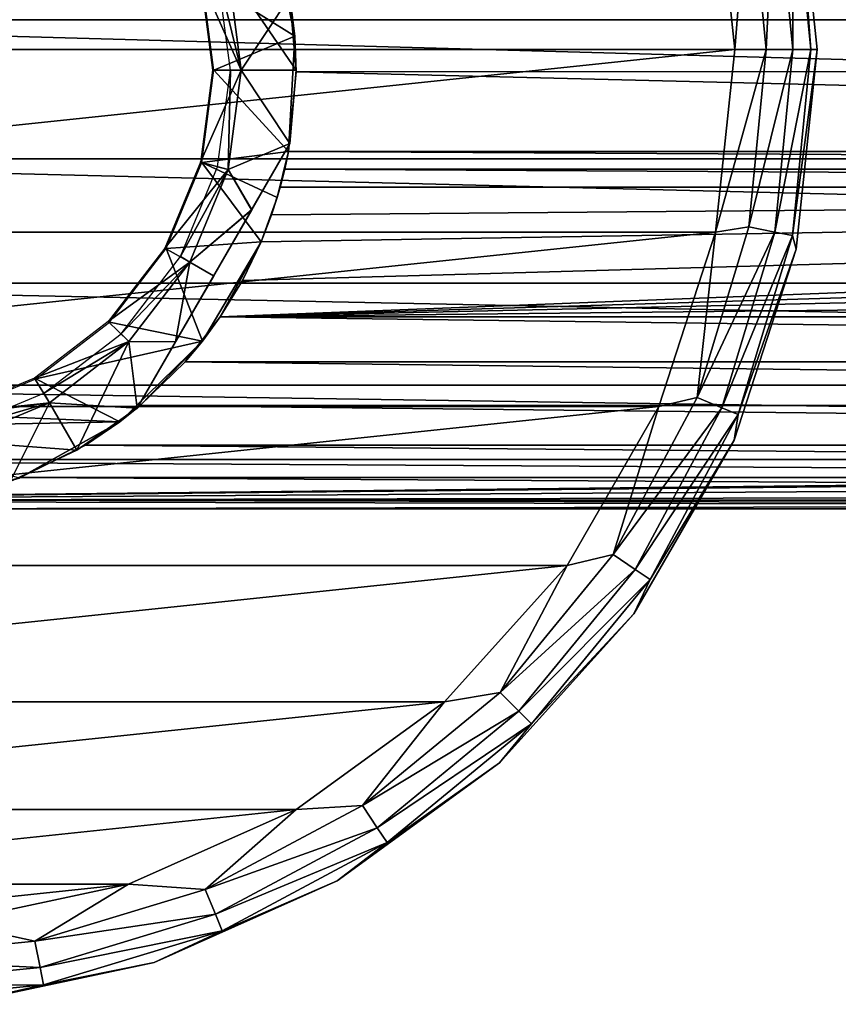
# Model space of a CAD drawing. Header units: millimetres. Extents: x -139 to 139, y -40 to 30.
# Tile 13 of 34: x -69 to -39, y -40 to -4. Entities that reach past the tile are written whole.
import ezdxf

# ---------------------------------------------------------------- set-up
doc = ezdxf.new("R2010")
doc.units = ezdxf.units.MM
doc.header["$LTSCALE"] = 81.481481
for name, color, linetype in [('10', 7, 'CONTINUOUS'), ('13', 7, 'CONTINUOUS'), ('16', 7, 'CONTINUOUS'), ('17', 7, 'CONTINUOUS'), ('18', 7, 'CONTINUOUS'), ('19', 7, 'CONTINUOUS'), ('20', 7, 'CONTINUOUS'), ('21', 7, 'CONTINUOUS'), ('25', 7, 'CONTINUOUS'), ('57', 7, 'CONTINUOUS'), ('58', 7, 'CONTINUOUS'), ('6', 7, 'CONTINUOUS'), ('62', 7, 'CONTINUOUS'), ('66', 7, 'CONTINUOUS'), ('67', 7, 'CONTINUOUS'), ('68', 7, 'CONTINUOUS'), ('7', 7, 'CONTINUOUS'), ('8', 7, 'CONTINUOUS'), ('9', 7, 'CONTINUOUS')]:
    doc.layers.add(name, color=color, linetype=linetype)

msp = doc.modelspace()

# ---------------------------------------------------------------- linework, layer by layer
at = {"layer": '10', "color": 7, "linetype": 'CONTINUOUS', "true_color": 0xa2afbf}
for points in [[(-40, -5, -75), (-40.765, 2.277, -75), (-40, -5, -58), (-40, -5, -75)], [(-40, -5, -58), (-40.765, 2.277, -75), (-40.765, 2.277, -58), (-40, -5, -58)]]:
    msp.add_3dface(points, dxfattribs=at)
at = {"layer": '13', "color": 7, "linetype": 'CONTINUOUS', "true_color": 0xa2afbf}
for points in [[(-59.923, -0.395, -35), (-59.048, -4.512, -35), (-62.443, -2.385, -35), (-59.923, -0.395, -35)], [(-59.048, -4.512, -35), (-62, -5.75, -35), (-62.443, -2.385, -35), (-59.048, -4.512, -35)], [(-59.048, -4.512, -35), (-59.277, -8.715, -35), (-62, -5.75, -35), (-59.048, -4.512, -35)], [(-62, -5.75, -35), (-59.277, -8.715, -35), (-62.443, -9.115, -35), (-62, -5.75, -35)], [(-59.277, -8.715, -35), (-59.688, -10.39, -35), (-62.443, -9.115, -35), (-59.277, -8.715, -35)], [(-62.443, -9.115, -35), (-60.276, -12.011, -35), (-63.741, -12.249, -35), (-62.443, -9.115, -35)], [(-59.688, -10.39, -35), (-60.276, -12.011, -35), (-62.443, -9.115, -35), (-59.688, -10.39, -35)], [(-60.276, -12.011, -35), (-62.418, -15.634, -35), (-63.741, -12.249, -35), (-60.276, -12.011, -35)], [(-63.741, -12.249, -35), (-62.418, -15.634, -35), (-65.808, -14.942, -35), (-63.741, -12.249, -35)], [(-65.808, -14.942, -35), (-62.418, -15.634, -35), (-68.501, -17.009, -35), (-65.808, -14.942, -35)], [(-62.418, -15.634, -35), (-65.431, -18.573, -35), (-68.501, -17.009, -35), (-62.418, -15.634, -35)], [(-68.501, -17.009, -35), (-65.431, -18.573, -35), (-71.635, -18.307, -35), (-68.501, -17.009, -35)], [(-71.635, -18.307, -35), (-65.431, -18.573, -35), (-75, -18.75, -35), (-71.635, -18.307, -35)], [(-65.431, -18.573, -35), (-69.105, -20.624, -35), (-75, -18.75, -35), (-65.431, -18.573, -35)]]:
    msp.add_3dface(points, dxfattribs=at)
at = {"layer": '16', "color": 7, "linetype": 'CONTINUOUS', "true_color": 0xa2afbf}
for points in [[(-59.048, -4.512, -35), (-59.923, -0.395, -35), (-59.248, -2.942, -26.229), (-59.048, -4.512, -35)], [(-59, -5.808, -27.399), (-59.048, -4.512, -35), (-59.248, -2.942, -26.229), (-59, -5.808, -27.399)], [(-59.277, -8.715, -35), (-59.048, -4.512, -35), (-59.277, -8.715, -27.944), (-59.277, -8.715, -35)], [(-59.277, -8.715, -27.944), (-59.048, -4.512, -35), (-59, -5.808, -27.399), (-59.277, -8.715, -27.944)], [(-62.418, -15.634, -35), (-60.276, -12.011, -35), (-61.771, -14.75, -28), (-62.418, -15.634, -35)], [(-61.771, -14.75, -28), (-60.276, -12.011, -35), (-60.956, -13.417, -28), (-61.771, -14.75, -28)], [(-60.956, -13.417, -28), (-60.276, -12.011, -35), (-60.276, -12.011, -28), (-60.956, -13.417, -28)], [(-63.049, -16.389, -27.806), (-62.418, -15.634, -35), (-61.771, -14.75, -28), (-63.049, -16.389, -27.806)], [(-65.431, -18.573, -35), (-62.418, -15.634, -35), (-64.686, -17.982, -27.209), (-65.431, -18.573, -35)], [(-64.686, -17.982, -27.209), (-62.418, -15.634, -35), (-63.049, -16.389, -27.806), (-64.686, -17.982, -27.209)], [(-66.688, -19.422, -26.213), (-65.431, -18.573, -35), (-64.686, -17.982, -27.209), (-66.688, -19.422, -26.213)], [(-69.105, -20.624, -35), (-65.431, -18.573, -35), (-69.064, -20.608, -24.832), (-69.105, -20.624, -35)], [(-69.064, -20.608, -24.832), (-65.431, -18.573, -35), (-66.688, -19.422, -26.213), (-69.064, -20.608, -24.832)], [(-71.824, -21.432, -23.087), (-69.105, -20.624, -35), (-69.064, -20.608, -24.832), (-71.824, -21.432, -23.087)]]:
    msp.add_3dface(points, dxfattribs=at)
at = {"layer": '17', "color": 7, "linetype": 'CONTINUOUS', "true_color": 0xa2afbf}
for points in [[(91, -3.911, 21.395), (-91, 1.395, 21.704), (-91, -3.912, 21.395), (91, -3.911, 21.395)], [(91, -8.982, 19.808), (91, -3.911, 21.395), (-91, -3.912, 21.395), (91, -8.982, 19.808)], [(91, -8.982, 19.808), (-91, -3.912, 21.395), (-91, -8.983, 19.808), (91, -8.982, 19.808)], [(91, -13.513, 17.043), (91, -8.982, 19.808), (-91, -8.983, 19.808), (91, -13.513, 17.043)], [(91, -13.513, 17.043), (-91, -8.983, 19.808), (-91, -13.514, 17.042), (91, -13.513, 17.043)], [(91, -17.24, 13.259), (91, -13.513, 17.043), (-91, -13.514, 17.042), (91, -17.24, 13.259)], [(91, -17.24, 13.259), (-91, -13.514, 17.042), (-91, -17.241, 13.259), (91, -17.24, 13.259)], [(91, -19.941, 8.682), (91, -17.24, 13.259), (-91, -17.241, 13.259), (91, -19.941, 8.682)], [(91, -19.941, 8.682), (-91, -17.241, 13.259), (-91, -19.941, 8.682), (91, -19.941, 8.682)], [(91, -19.941, 8.682), (-91, -19.941, 8.682), (0, -20.47, 7.35), (91, -19.941, 8.682)], [(-91, -19.941, 8.682), (-91, -21.452, 3.587), (0, -20.47, 7.35), (-91, -19.941, 8.682)], [(0, -20.47, 7.35), (-91, -21.452, 3.587), (-2.746, -20.583, 7.027), (0, -20.47, 7.35)], [(-2.746, -20.583, 7.027), (-91, -21.452, 3.587), (-5.393, -20.891, 6.051), (-2.746, -20.583, 7.027)], [(-5.393, -20.891, 6.051), (-91, -21.452, 3.587), (-7.752, -21.287, 4.463), (-5.393, -20.891, 6.051)], [(-7.752, -21.287, 4.463), (-91, -21.452, 3.587), (-9.646, -21.619, 2.383), (-7.752, -21.287, 4.463)], [(-91, -21.452, 3.587), (-75, -21.75), (-9.646, -21.619, 2.383), (-91, -21.452, 3.587)], [(-9.646, -21.619, 2.383), (-75, -21.75), (-10.962, -21.75), (-9.646, -21.619, 2.383)]]:
    msp.add_3dface(points, dxfattribs=at)
at = {"layer": '18', "color": 7, "linetype": 'CONTINUOUS', "true_color": 0xa2afbf}
for points in [[(-75, -21.75, -21), (75, -21.75, -21), (0, -21.75, -16.35), (-75, -21.75, -21)], [(-75, -21.75), (-75, -21.75, -21), (-3.276, -21.75, -15.888), (-75, -21.75)], [(-3.276, -21.75, -15.888), (-75, -21.75, -21), (0, -21.75, -16.35), (-3.276, -21.75, -15.888)], [(-10.962, -21.75), (-75, -21.75), (-11.779, -21.75, -3.205), (-10.962, -21.75)], [(-11.779, -21.75, -3.205), (-75, -21.75), (-11.678, -21.75, -6.511), (-11.779, -21.75, -3.205)], [(-11.678, -21.75, -6.511), (-75, -21.75), (-10.667, -21.75, -9.66), (-11.678, -21.75, -6.511)], [(-10.667, -21.75, -9.66), (-75, -21.75), (-8.826, -21.75, -12.407), (-10.667, -21.75, -9.66)], [(-8.826, -21.75, -12.407), (-75, -21.75), (-6.296, -21.75, -14.539), (-8.826, -21.75, -12.407)], [(-6.296, -21.75, -14.539), (-75, -21.75), (-3.276, -21.75, -15.888), (-6.296, -21.75, -14.539)]]:
    msp.add_3dface(points, dxfattribs=at)
at = {"layer": '19', "color": 7, "linetype": 'CONTINUOUS', "true_color": 0xa2afbf}
for points in [[(63.049, -16.389, -27.806), (-63.049, -16.389, -27.806), (-61.771, -14.75, -28), (63.049, -16.389, -27.806)], [(61.771, -14.75, -28), (63.049, -16.389, -27.806), (-61.771, -14.75, -28), (61.771, -14.75, -28)], [(64.686, -17.982, -27.209), (-64.686, -17.982, -27.209), (-63.049, -16.389, -27.806), (64.686, -17.982, -27.209)], [(63.049, -16.389, -27.806), (64.686, -17.982, -27.209), (-63.049, -16.389, -27.806), (63.049, -16.389, -27.806)], [(66.688, -19.422, -26.213), (-66.688, -19.422, -26.213), (-64.686, -17.982, -27.209), (66.688, -19.422, -26.213)], [(64.686, -17.982, -27.209), (66.688, -19.422, -26.213), (-64.686, -17.982, -27.209), (64.686, -17.982, -27.209)], [(69.064, -20.608, -24.832), (-69.064, -20.608, -24.832), (-66.688, -19.422, -26.213), (69.064, -20.608, -24.832)], [(66.688, -19.422, -26.213), (69.064, -20.608, -24.832), (-66.688, -19.422, -26.213), (66.688, -19.422, -26.213)], [(71.824, -21.432, -23.087), (-71.824, -21.432, -23.087), (-69.064, -20.608, -24.832), (71.824, -21.432, -23.087)], [(69.064, -20.608, -24.832), (71.824, -21.432, -23.087), (-69.064, -20.608, -24.832), (69.064, -20.608, -24.832)], [(75, -21.75, -21), (-75, -21.75, -21), (-71.824, -21.432, -23.087), (75, -21.75, -21)], [(71.824, -21.432, -23.087), (75, -21.75, -21), (-71.824, -21.432, -23.087), (71.824, -21.432, -23.087)]]:
    msp.add_3dface(points, dxfattribs=at)
at = {"layer": '20', "color": 7, "linetype": 'CONTINUOUS', "true_color": 0xa2afbf}
for points in [[(-61.771, -14.75, -28), (-60.956, -13.417, -28), (59.578, -10.012, -28), (-61.771, -14.75, -28)], [(59.894, -11.024, -28), (-61.771, -14.75, -28), (59.578, -10.012, -28), (59.894, -11.024, -28)], [(-60.956, -13.417, -28), (-60.276, -12.011, -28), (59.578, -10.012, -28), (-60.956, -13.417, -28)], [(59.578, -10.012, -28), (-60.276, -12.011, -28), (-59.894, -11.024, -28), (59.578, -10.012, -28)], [(-59.578, -10.012, -28), (59.578, -10.012, -28), (-59.894, -11.024, -28), (-59.578, -10.012, -28)], [(60.276, -12.011, -28), (-61.771, -14.75, -28), (59.894, -11.024, -28), (60.276, -12.011, -28)], [(60.276, -12.011, -28), (60.956, -13.417, -28), (-61.771, -14.75, -28), (60.276, -12.011, -28)], [(60.956, -13.417, -28), (61.771, -14.75, -28), (-61.771, -14.75, -28), (60.956, -13.417, -28)]]:
    msp.add_3dface(points, dxfattribs=at)
at = {"layer": '21', "color": 7, "linetype": 'CONTINUOUS', "true_color": 0xa2afbf}
for points in [[(59.248, -2.942, -26.229), (59, -5.806, -27.398), (-59.248, -2.942, -26.229), (59.248, -2.942, -26.229)], [(59, -5.806, -27.398), (-59, -5.808, -27.399), (-59.248, -2.942, -26.229), (59, -5.806, -27.398)], [(59.277, -8.715, -27.944), (-59.277, -8.715, -27.944), (-59, -5.808, -27.399), (59.277, -8.715, -27.944)], [(59, -5.806, -27.398), (59.277, -8.715, -27.944), (-59, -5.808, -27.399), (59, -5.806, -27.398)], [(-59.277, -8.715, -27.944), (59.414, -9.366, -27.986), (-59.414, -9.366, -27.986), (-59.277, -8.715, -27.944)], [(-59.277, -8.715, -27.944), (59.277, -8.715, -27.944), (59.414, -9.366, -27.986), (-59.277, -8.715, -27.944)], [(59.578, -10.012, -28), (-59.578, -10.012, -28), (-59.414, -9.366, -27.986), (59.578, -10.012, -28)], [(59.414, -9.366, -27.986), (59.578, -10.012, -28), (-59.414, -9.366, -27.986), (59.414, -9.366, -27.986)]]:
    msp.add_3dface(points, dxfattribs=at)
at = {"layer": '25', "color": 7, "linetype": 'CONTINUOUS', "true_color": 0xa2afbf}
for points in [[(-59.688, -10.39, -35), (-59.277, -8.715, -35), (-59.578, -10.012, -28), (-59.688, -10.39, -35)], [(-59.578, -10.012, -28), (-59.277, -8.715, -35), (-59.414, -9.366, -27.986), (-59.578, -10.012, -28)], [(-59.277, -8.715, -35), (-59.277, -8.715, -27.944), (-59.414, -9.366, -27.986), (-59.277, -8.715, -35)], [(-59.688, -10.39, -35), (-59.578, -10.012, -28), (-59.894, -11.024, -28), (-59.688, -10.39, -35)], [(-60.276, -12.011, -35), (-59.688, -10.39, -35), (-60.276, -12.011, -28), (-60.276, -12.011, -35)], [(-60.276, -12.011, -28), (-59.688, -10.39, -35), (-59.894, -11.024, -28), (-60.276, -12.011, -28)]]:
    msp.add_3dface(points, dxfattribs=at)
at = {"layer": '57', "color": 7, "linetype": 'CONTINUOUS', "true_color": 0xe0f2ff}
for points in [[(-61, -5.75, -35.7), (-61.477, -2.126, -35.7), (-62.493, -2.392, -35.7), (-61, -5.75, -35.7)], [(-62.05, -5.75, -35.7), (-61, -5.75, -35.7), (-62.493, -2.392, -35.7), (-62.05, -5.75, -35.7)], [(-61.477, -9.374, -35.7), (-61, -5.75, -35.7), (-62.493, -9.109, -35.7), (-61.477, -9.374, -35.7)], [(-62.493, -9.109, -35.7), (-61, -5.75, -35.7), (-62.05, -5.75, -35.7), (-62.493, -9.109, -35.7)], [(-63.792, -12.237, -35.7), (-61.477, -9.374, -35.7), (-62.493, -9.109, -35.7), (-63.792, -12.237, -35.7)], [(-62.876, -12.75, -35.7), (-61.477, -9.374, -35.7), (-63.792, -12.237, -35.7), (-62.876, -12.75, -35.7)], [(-65.856, -14.92, -35.7), (-62.876, -12.75, -35.7), (-63.792, -12.237, -35.7), (-65.856, -14.92, -35.7)], [(-65.101, -15.649, -35.7), (-62.876, -12.75, -35.7), (-65.856, -14.92, -35.7), (-65.101, -15.649, -35.7)], [(-68.546, -16.977, -35.7), (-65.101, -15.649, -35.7), (-65.856, -14.92, -35.7), (-68.546, -16.977, -35.7)], [(-68, -17.874, -35.7), (-65.101, -15.649, -35.7), (-68.546, -16.977, -35.7), (-68, -17.874, -35.7)], [(-71.687, -18.269, -35.7), (-68, -17.874, -35.7), (-68.546, -16.977, -35.7), (-71.687, -18.269, -35.7)], [(-71.376, -19.273, -35.7), (-68, -17.874, -35.7), (-78.624, -19.273, -35.7), (-71.376, -19.273, -35.7)], [(-78.624, -19.273, -35.7), (-68, -17.874, -35.7), (-75, -18.7, -35.7), (-78.624, -19.273, -35.7)], [(-75, -18.7, -35.7), (-68, -17.874, -35.7), (-71.687, -18.269, -35.7), (-75, -18.7, -35.7)]]:
    msp.add_3dface(points, dxfattribs=at)
at = {"layer": '58', "color": 7, "linetype": 'CONTINUOUS', "true_color": 0xe0f2ff}
for points in [[(-61, -5.75, -54.9), (-61.864, -2.229, -54.9), (-61.477, -2.126, -54.9), (-61, -5.75, -54.9)], [(-61.4, -5.75, -54.9), (-61.864, -2.229, -54.9), (-61, -5.75, -54.9), (-61.4, -5.75, -54.9)], [(-61.864, -9.271, -54.9), (-61.4, -5.75, -54.9), (-61.477, -9.374, -54.9), (-61.864, -9.271, -54.9)], [(-61.477, -9.374, -54.9), (-61.4, -5.75, -54.9), (-61, -5.75, -54.9), (-61.477, -9.374, -54.9)], [(-63.222, -12.55, -54.9), (-61.864, -9.271, -54.9), (-61.477, -9.374, -54.9), (-63.222, -12.55, -54.9)], [(-62.876, -12.75, -54.9), (-63.222, -12.55, -54.9), (-61.477, -9.374, -54.9), (-62.876, -12.75, -54.9)], [(-65.383, -15.367, -54.9), (-63.222, -12.55, -54.9), (-62.876, -12.75, -54.9), (-65.383, -15.367, -54.9)], [(-65.101, -15.649, -54.9), (-65.383, -15.367, -54.9), (-62.876, -12.75, -54.9), (-65.101, -15.649, -54.9)], [(-68.2, -17.528, -54.9), (-65.383, -15.367, -54.9), (-65.101, -15.649, -54.9), (-68.2, -17.528, -54.9)], [(-68, -17.874, -54.9), (-68.2, -17.528, -54.9), (-65.101, -15.649, -54.9), (-68, -17.874, -54.9)], [(-71.479, -18.886, -54.9), (-68.2, -17.528, -54.9), (-68, -17.874, -54.9), (-71.479, -18.886, -54.9)], [(-71.376, -19.273, -54.9), (-71.479, -18.886, -54.9), (-68, -17.874, -54.9), (-71.376, -19.273, -54.9)]]:
    msp.add_3dface(points, dxfattribs=at)
at = {"layer": '6', "color": 7, "linetype": 'CONTINUOUS', "true_color": 0xa2afbf}
for points in [[(-107, -5, -55), (-43, -5, -55), (-43.7, 1.653, -55), (-107, -5, -55)], [(-107, -5, -55), (-43.7, 1.653, -55), (-106.3, 1.653, -55), (-107, -5, -55)], [(-43, -5, -55), (-107, -5, -55), (-106.3, -11.653, -55), (-43, -5, -55)], [(-43, -5, -55), (-106.3, -11.653, -55), (-43.7, -11.653, -55), (-43, -5, -55)], [(-106.3, -11.653, -55), (-104.233, -18.016, -55), (-43.7, -11.653, -55), (-106.3, -11.653, -55)], [(-104.233, -18.016, -55), (-45.767, -18.016, -55), (-43.7, -11.653, -55), (-104.233, -18.016, -55)], [(-104.233, -18.016, -55), (-100.889, -23.808, -55), (-45.767, -18.016, -55), (-104.233, -18.016, -55)], [(-100.889, -23.808, -55), (-49.111, -23.808, -55), (-45.767, -18.016, -55), (-100.889, -23.808, -55)], [(-100.889, -23.808, -55), (-96.411, -28.781, -55), (-49.111, -23.808, -55), (-100.889, -23.808, -55)], [(-96.411, -28.781, -55), (-53.589, -28.781, -55), (-49.111, -23.808, -55), (-96.411, -28.781, -55)], [(-96.411, -28.781, -55), (-91.001, -32.712, -55), (-53.589, -28.781, -55), (-96.411, -28.781, -55)], [(-91.001, -32.712, -55), (-58.999, -32.712, -55), (-53.589, -28.781, -55), (-91.001, -32.712, -55)], [(-91.001, -32.712, -55), (-84.887, -35.434, -55), (-58.999, -32.712, -55), (-91.001, -32.712, -55)], [(-84.887, -35.434, -55), (-65.113, -35.434, -55), (-58.999, -32.712, -55), (-84.887, -35.434, -55)], [(-84.887, -35.434, -55), (-78.346, -36.824, -55), (-65.113, -35.434, -55), (-84.887, -35.434, -55)], [(-78.346, -36.824, -55), (-71.654, -36.824, -55), (-65.113, -35.434, -55), (-78.346, -36.824, -55)]]:
    msp.add_3dface(points, dxfattribs=at)
at = {"layer": '62', "color": 7, "linetype": 'CONTINUOUS', "true_color": 0xe0f2ff}
for points in [[(-60.621, -10.844, -36.425), (-64.794, -18.072, -36.855), (-59.226, -8.428, -36.855), (-60.621, -10.844, -36.425)], [(-64.794, -18.072, -36.855), (-64.794, -18.072, -53.745), (-59.226, -8.428, -36.855), (-64.794, -18.072, -36.855)], [(-64.794, -18.072, -53.745), (-59.226, -8.428, -53.745), (-59.226, -8.428, -36.855), (-64.794, -18.072, -53.745)], [(-63.399, -15.656, -54.175), (-59.226, -8.428, -53.745), (-64.794, -18.072, -53.745), (-63.399, -15.656, -54.175)], [(-60.623, -10.848, -54.176), (-59.226, -8.428, -53.745), (-63.399, -15.656, -54.175), (-60.623, -10.848, -54.176)], [(-63.396, -15.652, -36.424), (-64.794, -18.072, -36.855), (-60.621, -10.844, -36.425), (-63.396, -15.652, -36.424)], [(-62.01, -13.251, -54.323), (-60.623, -10.848, -54.176), (-63.399, -15.656, -54.175), (-62.01, -13.251, -54.323)], [(-62.009, -13.249, -36.277), (-63.396, -15.652, -36.424), (-60.621, -10.844, -36.425), (-62.009, -13.249, -36.277)]]:
    msp.add_3dface(points, dxfattribs=at)
at = {"layer": '66', "color": 7, "linetype": 'CONTINUOUS', "true_color": 0xe0f2ff}
for points in [[(-59, -5.749, -53.745), (-59.226, -3.072, -53.745), (-59, -5.749, -36.855), (-59, -5.749, -53.745)], [(-59.226, -3.072, -53.745), (-59.226, -3.072, -36.855), (-59, -5.749, -36.855), (-59.226, -3.072, -53.745)], [(-59.226, -8.428, -36.855), (-59, -5.749, -53.745), (-59, -5.749, -36.855), (-59.226, -8.428, -36.855)], [(-59.226, -8.428, -36.855), (-59.226, -8.428, -53.745), (-59, -5.749, -53.745), (-59.226, -8.428, -36.855)], [(-67, -19.606, -53.745), (-64.794, -18.072, -53.745), (-67, -19.606, -36.855), (-67, -19.606, -53.745)], [(-64.794, -18.072, -53.745), (-64.794, -18.072, -36.855), (-67, -19.606, -36.855), (-64.794, -18.072, -53.745)], [(-69.432, -20.75, -36.855), (-67, -19.606, -53.745), (-67, -19.606, -36.855), (-69.432, -20.75, -36.855)], [(-69.432, -20.75, -36.855), (-69.432, -20.75, -53.745), (-67, -19.606, -53.745), (-69.432, -20.75, -36.855)]]:
    msp.add_3dface(points, dxfattribs=at)
at = {"layer": '67', "color": 7, "linetype": 'CONTINUOUS', "true_color": 0xe0f2ff}
for points in [[(-61, -5.75, -54.9), (-61.477, -2.126, -54.9), (-59, -5.749, -53.745), (-61, -5.75, -54.9)], [(-61.477, -2.126, -54.9), (-59.226, -3.072, -53.745), (-59, -5.749, -53.745), (-61.477, -2.126, -54.9)], [(-61.477, -9.374, -54.9), (-61, -5.75, -54.9), (-59.226, -8.428, -53.745), (-61.477, -9.374, -54.9)], [(-59.226, -8.428, -53.745), (-61, -5.75, -54.9), (-59, -5.749, -53.745), (-59.226, -8.428, -53.745)], [(-61.477, -9.374, -54.9), (-59.226, -8.428, -53.745), (-60.623, -10.848, -54.176), (-61.477, -9.374, -54.9)], [(-62.876, -12.75, -54.9), (-61.477, -9.374, -54.9), (-60.623, -10.848, -54.176), (-62.876, -12.75, -54.9)], [(-62.876, -12.75, -54.9), (-60.623, -10.848, -54.176), (-62.01, -13.251, -54.323), (-62.876, -12.75, -54.9)], [(-65.101, -15.649, -54.9), (-62.876, -12.75, -54.9), (-63.399, -15.656, -54.175), (-65.101, -15.649, -54.9)], [(-62.876, -12.75, -54.9), (-62.01, -13.251, -54.323), (-63.399, -15.656, -54.175), (-62.876, -12.75, -54.9)], [(-68, -17.874, -54.9), (-65.101, -15.649, -54.9), (-67, -19.606, -53.745), (-68, -17.874, -54.9)], [(-65.101, -15.649, -54.9), (-64.794, -18.072, -53.745), (-67, -19.606, -53.745), (-65.101, -15.649, -54.9)], [(-65.101, -15.649, -54.9), (-63.399, -15.656, -54.175), (-64.794, -18.072, -53.745), (-65.101, -15.649, -54.9)], [(-71.376, -19.273, -54.9), (-68, -17.874, -54.9), (-69.432, -20.75, -53.745), (-71.376, -19.273, -54.9)], [(-69.432, -20.75, -53.745), (-68, -17.874, -54.9), (-67, -19.606, -53.745), (-69.432, -20.75, -53.745)]]:
    msp.add_3dface(points, dxfattribs=at)
at = {"layer": '68', "color": 7, "linetype": 'CONTINUOUS', "true_color": 0xe0f2ff}
for points in [[(-61.477, -2.126, -35.7), (-61, -5.75, -35.7), (-59.226, -3.072, -36.855), (-61.477, -2.126, -35.7)], [(-59.226, -3.072, -36.855), (-61, -5.75, -35.7), (-59, -5.749, -36.855), (-59.226, -3.072, -36.855)], [(-61, -5.75, -35.7), (-61.477, -9.374, -35.7), (-59.226, -8.428, -36.855), (-61, -5.75, -35.7)], [(-61, -5.75, -35.7), (-59.226, -8.428, -36.855), (-59, -5.749, -36.855), (-61, -5.75, -35.7)], [(-61.477, -9.374, -35.7), (-60.621, -10.844, -36.425), (-59.226, -8.428, -36.855), (-61.477, -9.374, -35.7)], [(-61.477, -9.374, -35.7), (-62.876, -12.75, -35.7), (-60.621, -10.844, -36.425), (-61.477, -9.374, -35.7)], [(-62.876, -12.75, -35.7), (-62.009, -13.249, -36.277), (-60.621, -10.844, -36.425), (-62.876, -12.75, -35.7)], [(-62.876, -12.75, -35.7), (-65.101, -15.649, -35.7), (-63.396, -15.652, -36.424), (-62.876, -12.75, -35.7)], [(-62.876, -12.75, -35.7), (-63.396, -15.652, -36.424), (-62.009, -13.249, -36.277), (-62.876, -12.75, -35.7)], [(-65.101, -15.649, -35.7), (-68, -17.874, -35.7), (-64.794, -18.072, -36.855), (-65.101, -15.649, -35.7)], [(-65.101, -15.649, -35.7), (-64.794, -18.072, -36.855), (-63.396, -15.652, -36.424), (-65.101, -15.649, -35.7)], [(-68, -17.874, -35.7), (-71.376, -19.273, -35.7), (-67, -19.606, -36.855), (-68, -17.874, -35.7)], [(-64.794, -18.072, -36.855), (-68, -17.874, -35.7), (-67, -19.606, -36.855), (-64.794, -18.072, -36.855)], [(-71.376, -19.273, -35.7), (-69.432, -20.75, -36.855), (-67, -19.606, -36.855), (-71.376, -19.273, -35.7)]]:
    msp.add_3dface(points, dxfattribs=at)
at = {"layer": '7', "color": 7, "linetype": 'CONTINUOUS', "true_color": 0xa2afbf}
for points in [[(-41.854, -5, -55.227), (-43, -5, -55), (-43.7, -11.653, -55), (-41.854, -5, -55.227)], [(-41.854, -5, -55.227), (-43.7, -11.653, -55), (-42.491, -11.466, -55.227), (-41.854, -5, -55.227)], [(-40.88, -5, -55.878), (-41.854, -5, -55.227), (-42.491, -11.466, -55.227), (-40.88, -5, -55.878)], [(-40.88, -5, -55.878), (-42.491, -11.466, -55.227), (-41.535, -11.657, -55.878), (-40.88, -5, -55.878)], [(-40.228, -5, -56.852), (-40.88, -5, -55.878), (-41.535, -11.657, -55.878), (-40.228, -5, -56.852)], [(-40.228, -5, -56.852), (-41.535, -11.657, -55.878), (-40.896, -11.784, -56.852), (-40.228, -5, -56.852)], [(-40, -5, -58), (-40.228, -5, -56.852), (-40.896, -11.784, -56.852), (-40, -5, -58)], [(-40.765, -12.277, -58), (-40, -5, -58), (-40.896, -11.784, -56.852), (-40.765, -12.277, -58)], [(-42.491, -11.466, -55.227), (-43.7, -11.653, -55), (-44.377, -17.684, -55.227), (-42.491, -11.466, -55.227)], [(-42.491, -11.466, -55.227), (-44.377, -17.684, -55.227), (-41.535, -11.657, -55.878), (-42.491, -11.466, -55.227)], [(-43.7, -11.653, -55), (-45.767, -18.016, -55), (-44.377, -17.684, -55.227), (-43.7, -11.653, -55)], [(-41.535, -11.657, -55.878), (-44.377, -17.684, -55.227), (-43.477, -18.057, -55.878), (-41.535, -11.657, -55.878)], [(-41.535, -11.657, -55.878), (-43.477, -18.057, -55.878), (-40.896, -11.784, -56.852), (-41.535, -11.657, -55.878)], [(-40.896, -11.784, -56.852), (-43.477, -18.057, -55.878), (-42.875, -18.307, -56.852), (-40.896, -11.784, -56.852)], [(-40.765, -12.277, -58), (-40.896, -11.784, -56.852), (-42.875, -18.307, -56.852), (-40.765, -12.277, -58)], [(-43.026, -19.236, -58), (-40.765, -12.277, -58), (-42.875, -18.307, -56.852), (-43.026, -19.236, -58)], [(-44.377, -17.684, -55.227), (-45.767, -18.016, -55), (-47.44, -23.415, -55.227), (-44.377, -17.684, -55.227)], [(-44.377, -17.684, -55.227), (-47.44, -23.415, -55.227), (-43.477, -18.057, -55.878), (-44.377, -17.684, -55.227)], [(-45.767, -18.016, -55), (-49.111, -23.808, -55), (-47.44, -23.415, -55.227), (-45.767, -18.016, -55)], [(-43.477, -18.057, -55.878), (-47.44, -23.415, -55.227), (-46.63, -23.956, -55.878), (-43.477, -18.057, -55.878)], [(-43.477, -18.057, -55.878), (-46.63, -23.956, -55.878), (-42.875, -18.307, -56.852), (-43.477, -18.057, -55.878)], [(-42.875, -18.307, -56.852), (-46.63, -23.956, -55.878), (-46.088, -24.318, -56.852), (-42.875, -18.307, -56.852)], [(-43.026, -19.236, -58), (-42.875, -18.307, -56.852), (-46.088, -24.318, -56.852), (-43.026, -19.236, -58)], [(-46.684, -25.572, -58), (-43.026, -19.236, -58), (-46.088, -24.318, -56.852), (-46.684, -25.572, -58)], [(-47.44, -23.415, -55.227), (-49.111, -23.808, -55), (-51.562, -28.438, -55.227), (-47.44, -23.415, -55.227)], [(-47.44, -23.415, -55.227), (-51.562, -28.438, -55.227), (-46.63, -23.956, -55.878), (-47.44, -23.415, -55.227)], [(-49.111, -23.808, -55), (-53.589, -28.781, -55), (-51.562, -28.438, -55.227), (-49.111, -23.808, -55)], [(-46.63, -23.956, -55.878), (-51.562, -28.438, -55.227), (-50.873, -29.127, -55.878), (-46.63, -23.956, -55.878)], [(-46.63, -23.956, -55.878), (-50.873, -29.127, -55.878), (-46.088, -24.318, -56.852), (-46.63, -23.956, -55.878)], [(-46.088, -24.318, -56.852), (-50.873, -29.127, -55.878), (-50.413, -29.587, -56.852), (-46.088, -24.318, -56.852)], [(-46.684, -25.572, -58), (-46.088, -24.318, -56.852), (-50.413, -29.587, -56.852), (-46.684, -25.572, -58)], [(-51.58, -31.01, -58), (-46.684, -25.572, -58), (-50.413, -29.587, -56.852), (-51.58, -31.01, -58)], [(-51.562, -28.438, -55.227), (-53.589, -28.781, -55), (-56.585, -32.56, -55.227), (-51.562, -28.438, -55.227)], [(-51.562, -28.438, -55.227), (-56.585, -32.56, -55.227), (-50.873, -29.127, -55.878), (-51.562, -28.438, -55.227)], [(-53.589, -28.781, -55), (-58.999, -32.712, -55), (-56.585, -32.56, -55.227), (-53.589, -28.781, -55)], [(-50.873, -29.127, -55.878), (-56.585, -32.56, -55.227), (-56.044, -33.37, -55.878), (-50.873, -29.127, -55.878)], [(-50.873, -29.127, -55.878), (-56.044, -33.37, -55.878), (-50.413, -29.587, -56.852), (-50.873, -29.127, -55.878)], [(-50.413, -29.587, -56.852), (-56.044, -33.37, -55.878), (-55.682, -33.912, -56.852), (-50.413, -29.587, -56.852)], [(-51.58, -31.01, -58), (-50.413, -29.587, -56.852), (-55.682, -33.912, -56.852), (-51.58, -31.01, -58)], [(-57.5, -35.311, -58), (-51.58, -31.01, -58), (-55.682, -33.912, -56.852), (-57.5, -35.311, -58)], [(-56.585, -32.56, -55.227), (-58.999, -32.712, -55), (-62.316, -35.623, -55.227), (-56.585, -32.56, -55.227)], [(-56.585, -32.56, -55.227), (-62.316, -35.623, -55.227), (-56.044, -33.37, -55.878), (-56.585, -32.56, -55.227)], [(-58.999, -32.712, -55), (-65.113, -35.434, -55), (-62.316, -35.623, -55.227), (-58.999, -32.712, -55)], [(-56.044, -33.37, -55.878), (-62.316, -35.623, -55.227), (-61.943, -36.523, -55.878), (-56.044, -33.37, -55.878)], [(-56.044, -33.37, -55.878), (-61.943, -36.523, -55.878), (-55.682, -33.912, -56.852), (-56.044, -33.37, -55.878)], [(-55.682, -33.912, -56.852), (-61.943, -36.523, -55.878), (-61.693, -37.125, -56.852), (-55.682, -33.912, -56.852)], [(-57.5, -35.311, -58), (-55.682, -33.912, -56.852), (-61.693, -37.125, -56.852), (-57.5, -35.311, -58)], [(-65.113, -35.434, -55), (-71.654, -36.824, -55), (-68.534, -37.509, -55.227), (-65.113, -35.434, -55)], [(-62.316, -35.623, -55.227), (-65.113, -35.434, -55), (-68.534, -37.509, -55.227), (-62.316, -35.623, -55.227)], [(-64.184, -38.287, -58), (-57.5, -35.311, -58), (-61.693, -37.125, -56.852), (-64.184, -38.287, -58)], [(-62.316, -35.623, -55.227), (-68.534, -37.509, -55.227), (-61.943, -36.523, -55.878), (-62.316, -35.623, -55.227)], [(-61.943, -36.523, -55.878), (-68.534, -37.509, -55.227), (-68.343, -38.465, -55.878), (-61.943, -36.523, -55.878)], [(-61.943, -36.523, -55.878), (-68.343, -38.465, -55.878), (-61.693, -37.125, -56.852), (-61.943, -36.523, -55.878)], [(-68.534, -37.509, -55.227), (-71.654, -36.824, -55), (-75, -38.146, -55.227), (-68.534, -37.509, -55.227)], [(-61.693, -37.125, -56.852), (-68.343, -38.465, -55.878), (-68.216, -39.104, -56.852), (-61.693, -37.125, -56.852)], [(-64.184, -38.287, -58), (-61.693, -37.125, -56.852), (-68.216, -39.104, -56.852), (-64.184, -38.287, -58)], [(-68.534, -37.509, -55.227), (-75, -38.146, -55.227), (-68.343, -38.465, -55.878), (-68.534, -37.509, -55.227)], [(-68.343, -38.465, -55.878), (-75, -38.146, -55.227), (-75, -39.12, -55.878), (-68.343, -38.465, -55.878)], [(-71.342, -39.808, -58), (-64.184, -38.287, -58), (-68.216, -39.104, -56.852), (-71.342, -39.808, -58)], [(-68.343, -38.465, -55.878), (-75, -39.12, -55.878), (-68.216, -39.104, -56.852), (-68.343, -38.465, -55.878)], [(-71.342, -39.808, -58), (-68.216, -39.104, -56.852), (-75, -39.772, -56.852), (-71.342, -39.808, -58)], [(-68.216, -39.104, -56.852), (-75, -39.12, -55.878), (-75, -39.772, -56.852), (-68.216, -39.104, -56.852)]]:
    msp.add_3dface(points, dxfattribs=at)
at = {"layer": '8', "color": 7, "linetype": 'CONTINUOUS', "true_color": 0xa2afbf}
for points in [[(-40, -5, -75), (-40, -5, -58), (-40.765, -12.277, -58), (-40, -5, -75)], [(-40, -5, -75), (-40.765, -12.277, -58), (-40.765, -12.277, -75), (-40, -5, -75)], [(-40.765, -12.277, -58), (-43.026, -19.236, -58), (-40.765, -12.277, -75), (-40.765, -12.277, -58)], [(-40.765, -12.277, -75), (-43.026, -19.236, -58), (-43.026, -19.236, -75), (-40.765, -12.277, -75)], [(-43.026, -19.236, -58), (-46.684, -25.572, -58), (-43.026, -19.236, -75), (-43.026, -19.236, -58)], [(-43.026, -19.236, -75), (-46.684, -25.572, -58), (-46.684, -25.572, -75), (-43.026, -19.236, -75)], [(-46.684, -25.572, -58), (-51.58, -31.01, -58), (-46.684, -25.572, -75), (-46.684, -25.572, -58)], [(-46.684, -25.572, -75), (-51.58, -31.01, -58), (-51.58, -31.01, -75), (-46.684, -25.572, -75)], [(-51.58, -31.01, -58), (-57.5, -35.311, -58), (-51.58, -31.01, -75), (-51.58, -31.01, -58)], [(-51.58, -31.01, -75), (-57.5, -35.311, -58), (-57.5, -35.311, -75), (-51.58, -31.01, -75)], [(-57.5, -35.311, -58), (-64.184, -38.287, -58), (-57.5, -35.311, -75), (-57.5, -35.311, -58)], [(-57.5, -35.311, -75), (-64.184, -38.287, -58), (-64.184, -38.287, -75), (-57.5, -35.311, -75)], [(-64.184, -38.287, -58), (-71.342, -39.808, -58), (-64.184, -38.287, -75), (-64.184, -38.287, -58)], [(-64.184, -38.287, -75), (-71.342, -39.808, -58), (-71.342, -39.808, -75), (-64.184, -38.287, -75)]]:
    msp.add_3dface(points, dxfattribs=at)
at = {"layer": '9', "color": 7, "linetype": 'CONTINUOUS', "true_color": 0xa2afbf}
for points in [[(-40.765, 2.277, -58), (-40.896, 1.784, -56.852), (-40.228, -5, -56.852), (-40.765, 2.277, -58)], [(-40, -5, -58), (-40.765, 2.277, -58), (-40.228, -5, -56.852), (-40, -5, -58)], [(-43, -5, -55), (-42.491, 1.466, -55.227), (-43.7, 1.653, -55), (-43, -5, -55)], [(-41.854, -5, -55.227), (-42.491, 1.466, -55.227), (-43, -5, -55), (-41.854, -5, -55.227)], [(-42.491, 1.466, -55.227), (-41.854, -5, -55.227), (-41.535, 1.657, -55.878), (-42.491, 1.466, -55.227)], [(-41.535, 1.657, -55.878), (-41.854, -5, -55.227), (-40.88, -5, -55.878), (-41.535, 1.657, -55.878)], [(-41.535, 1.657, -55.878), (-40.88, -5, -55.878), (-40.896, 1.784, -56.852), (-41.535, 1.657, -55.878)], [(-40.896, 1.784, -56.852), (-40.88, -5, -55.878), (-40.228, -5, -56.852), (-40.896, 1.784, -56.852)]]:
    msp.add_3dface(points, dxfattribs=at)

doc.saveas('drawing.dxf')
